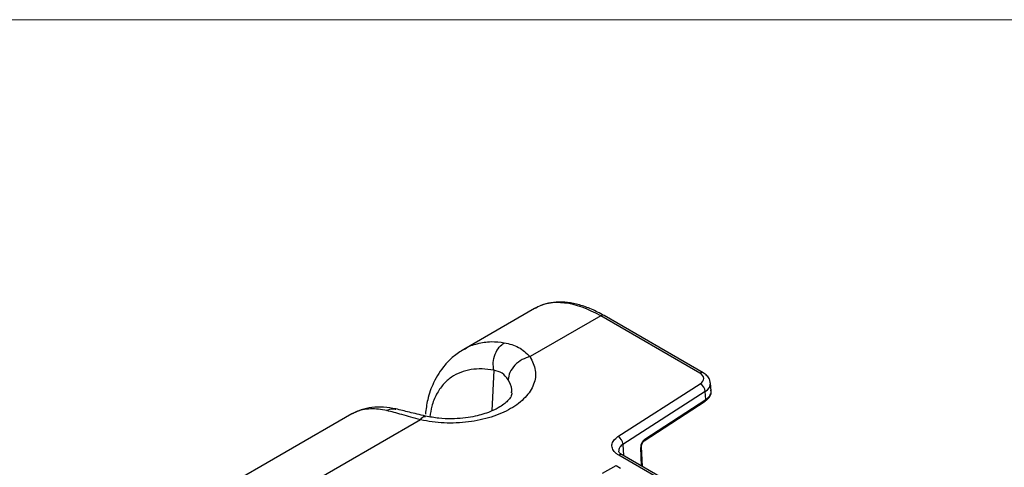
# Paper-space layout 'Sheet1' of a CAD drawing. Header units: millimetres. Extents: x -7 to 413, y -20 to 277.
# Tile 103 of 108: x 317 to 346, y 256 to 270. Entities that reach past the tile are written whole.
import ezdxf

# ---------------------------------------------------------------- set-up
doc = ezdxf.new("R2010")
doc.units = ezdxf.units.MM

psp = doc.layouts.new('Sheet1')

# ---------------------------------------------------------------- linework, layer by layer
at = {"color": 7, "linetype": 'Continuous', "lineweight": 18}
psp.add_line((405.879, 269.778), (-0.121, 269.778), dxfattribs=at)
at = {"color": 7, "linetype": 'Continuous', "lineweight": 25}
for p, q in [((331.997, 261.211), (329.895, 259.998)), ((333.956, 260.99), (331.863, 259.782)), ((336.894, 259.293), (333.956, 260.99)), ((336.994, 259.303), (334.056, 261)), ((337.23, 258.768), (337.21, 258.996)), ((334.469, 257.411), (336.909, 258.976)), ((337.057, 258.744), (334.617, 257.18)), ((337.077, 258.515), (337.057, 258.744)), ((335.248, 257.285), (337.058, 258.466)), ((335.268, 257.334), (337.077, 258.515)), ((326.58, 258.084), (301.328, 243.506)), ((328.611, 257.904), (303.296, 243.29)), ((335.195, 256.521), (335.168, 257.12)), ((341.85, 252.611), (334.494, 256.858)), ((341.95, 252.621), (334.594, 256.868)), ((334.011, 256.321), (334.41, 256.551)), ((334.41, 256.551), (334.544, 256.474))]:
    psp.add_line(p, q, dxfattribs=at)
at = {"color": 8, "linetype": 'Continuous', "lineweight": 25}
for p, q in [((330.785, 259.378), (330.732, 258.178)), ((334.617, 257.18), (334.63, 256.847)), ((335.166, 256.537), (335.142, 257.082))]:
    psp.add_line(p, q, dxfattribs=at)
for centre, radius, start, end in [((334.014, 260.913), 0.0965, 64.2851, 127.0258), ((336.952, 259.216), 0.0965, 64.2524, 127.0396), ((337.025, 258.507), 0.0531, 308.3709, 8.4314), ((335.215, 257.327), 0.0532, 308.5459, 8.4176), ((335.122, 257.123), 0.0466, 296.5283, 356.3543), ((334.552, 256.781), 0.0965, 64.2635, 127.0475)]:
    psp.add_arc(centre, radius, start, end, dxfattribs=at)
at = {"color": 7, "linetype": 'Continuous', "lineweight": 25}
for centre, start, end in [((336.762, 258.718), 4.9615, 60.2799), ((334.322, 257.154), 4.9617, 60.2797)]:
    psp.add_arc(centre, 0.297, start, end, dxfattribs=at)
at = {"color": 8, "linetype": 'Continuous', "lineweight": 25}
for centre, major_axis, ratio, start_param, end_param in [((334.097, 257.805), (-2.142, 3.381), 0.547992, 5.475347, 6.260664), ((336.61, 258.967), (0.6, 0.018), 0.576981, 5.534535, 6.336422)]:
    psp.add_ellipse(centre, major_axis=major_axis, ratio=ratio, start_param=start_param, end_param=end_param, dxfattribs=at)
at = {"color": 7, "linetype": 'Continuous', "lineweight": 25}
for centre, major_axis, ratio, start_param, end_param in [((336.61, 259.13), (0.401, 0), 0.575791, 5.551377, 7.067146), ((336.63, 258.742), (0.601, 0.013), 0.580789, 5.539728, 6.385691), ((335.276, 257.168), (0.084, 0.182), 0.574186, 0.742079, 2.304148)]:
    psp.add_ellipse(centre, major_axis=major_axis, ratio=ratio, start_param=start_param, end_param=end_param, dxfattribs=at)
for points, knots in [([(334.056, 261), (333.992, 261.035), (333.807, 261.138), (333.501, 261.268), (333.145, 261.369), (332.801, 261.411), (332.479, 261.39), (332.211, 261.325), (332.067, 261.243), (332.009, 261.21)], [0, 0, 0, 0, 0.085813, 0.249016, 0.412538, 0.575583, 0.737057, 0.895777, 1, 1, 1, 1]), ([(330.785, 259.378), (330.776, 259.454), (330.758, 259.611), (330.818, 259.859), (330.935, 260.073), (331.045, 260.156), (331.098, 260.196)], [0, 0, 0, 0, 0.24074, 0.500001, 0.759259, 1, 1, 1, 1]), ([(331.098, 260.196), (331.245, 260.161), (331.542, 260.089), (331.755, 259.885), (331.863, 259.782)], [0, 0, 0, 0, 0.493711, 1, 1, 1, 1]), ([(329.895, 259.998), (329.79, 259.93), (329.587, 259.798), (329.271, 259.479), (329, 259.058), (328.819, 258.553), (328.775, 258.222), (328.756, 258.077)], [0, 0, 0, 0, 0.170438, 0.327749, 0.602545, 0.826101, 1, 1, 1, 1]), ([(331.863, 259.782), (331.929, 259.647), (332.06, 259.379), (331.998, 258.956), (331.746, 258.562), (331.308, 258.225), (330.724, 257.972), (330.041, 257.827), (329.309, 257.79), (328.844, 257.866), (328.611, 257.904)], [0, 0, 0, 0, 0.125, 0.25, 0.375, 0.5, 0.625, 0.75, 0.875, 1, 1, 1, 1]), ([(331.863, 259.782), (331.783, 259.757), (331.618, 259.706), (331.401, 259.535), (331.248, 259.32), (331.221, 259.171), (331.209, 259.099)], [0, 0, 0, 0, 0.240773, 0.499999, 0.759228, 1, 1, 1, 1]), ([(331.209, 259.099), (331.155, 259.171), (331.046, 259.315), (330.872, 259.357), (330.785, 259.378)], [0, 0, 0, 0, 0.50067, 1, 1, 1, 1]), ([(337.202, 259.006), (337.198, 259.04), (337.187, 259.118), (337.111, 259.223), (337.033, 259.276), (336.994, 259.303)], [0, 0, 0, 0, 0.265535, 0.631308, 1, 1, 1, 1]), ([(331.324, 258.705), (331.318, 258.667), (331.306, 258.598), (331.218, 258.487), (331.094, 258.375), (330.9, 258.246), (330.605, 258.11), (330.239, 258.007), (329.862, 257.951), (329.521, 257.933), (329.142, 257.948), (328.89, 257.993), (328.759, 258.017)], [0, 0, 0, 0, 0.140265, 0.249608, 0.32548, 0.396243, 0.49823, 0.632266, 0.71172, 0.799456, 0.895531, 1, 1, 1, 1]), ([(337.058, 258.466), (337.082, 258.483), (337.146, 258.53), (337.212, 258.625), (337.242, 258.727), (337.224, 258.782), (337.219, 258.796)], [0, 0, 0, 0, 0.210391, 0.554933, 0.881843, 1, 1, 1, 1]), ([(327.885, 258.231), (327.762, 258.252), (327.514, 258.294), (327.167, 258.281), (326.847, 258.217), (326.669, 258.128), (326.58, 258.084)], [0, 0, 0, 0, 0.248862, 0.499179, 0.749809, 1, 1, 1, 1]), ([(328.611, 257.904), (328.421, 257.96), (328.045, 258.07), (327.754, 258.145), (327.611, 258.183)], [0, 0, 0, 0, 0.5060944, 1, 1, 1, 1]), ([(328.759, 258.017), (328.594, 258.057), (328.266, 258.137), (328.012, 258.2), (327.885, 258.231)], [0, 0, 0, 0, 0.499923, 1, 1, 1, 1]), ([(334.494, 256.858), (334.468, 256.875), (334.389, 256.925), (334.304, 257.03), (334.278, 257.166), (334.329, 257.302), (334.422, 257.375), (334.469, 257.411)], [0, 0, 0, 0, 0.111615, 0.333658, 0.555721, 0.777863, 1, 1, 1, 1]), ([(335.168, 257.12), (335.168, 257.129), (335.168, 257.145), (335.176, 257.18), (335.192, 257.217), (335.212, 257.25), (335.233, 257.274), (335.244, 257.282), (335.248, 257.285)], [0, 0, 0, 0, 0.15849, 0.326292, 0.509445, 0.699558, 0.864451, 1, 1, 1, 1]), ([(334.599, 256.867), (334.581, 256.877), (334.532, 256.906), (334.498, 256.951), (334.489, 256.968), (334.491, 256.977), (334.491, 256.978)], [0, 0, 0, 0, 0.2047813, 0.5318751, 0.9439063, 1, 1, 1, 1])]:
    psp.add_open_spline(points, degree=3, knots=knots, dxfattribs=at)
at = {"color": 8, "linetype": 'Continuous', "lineweight": 25}
for points, knots in [([(329.897, 259.994), (329.909, 260.002), (330.029, 260.088), (330.301, 260.177), (330.692, 260.248), (330.967, 260.213), (331.098, 260.196)], [0, 0, 0, 0, 0.034787, 0.355702, 0.692457, 1, 1, 1, 1]), ([(330.785, 259.378), (330.668, 259.395), (330.438, 259.428), (330.109, 259.406), (329.802, 259.327), (329.521, 259.179), (329.276, 258.963), (329.079, 258.673), (328.943, 258.351), (328.906, 258.103), (328.89, 257.996)], [0, 0, 0, 0, 0.127095, 0.250679, 0.37976, 0.506181, 0.63625, 0.767574, 0.899907, 1, 1, 1, 1]), ([(331.308, 258.706), (331.314, 258.739), (331.338, 258.872), (331.264, 259.001), (331.209, 259.099)], [0, 0, 0, 0, 0.248036, 1, 1, 1, 1]), ([(327.611, 258.183), (327.529, 258.197), (327.359, 258.228), (327.119, 258.235), (326.898, 258.209), (326.716, 258.157), (326.621, 258.103), (326.582, 258.081)], [0, 0, 0, 0, 0.201773, 0.416493, 0.64426, 0.853062, 1, 1, 1, 1]), ([(327.611, 258.183), (327.67, 258.21), (327.762, 258.254), (327.851, 258.228), (327.883, 258.219)], [0, 0, 0, 0, 0.636383, 1, 1, 1, 1]), ([(328.611, 257.904), (328.641, 257.945), (328.696, 258.018), (328.739, 258.01), (328.758, 258.006)], [0, 0, 0, 0, 0.561769, 1, 1, 1, 1]), ([(334.617, 257.18), (334.617, 257.18), (334.578, 257.157), (334.523, 257.101), (334.483, 257.029), (334.493, 256.988), (334.496, 256.979)], [0, 0, 0, 0, 0.000031, 0.437724, 0.875436, 1, 1, 1, 1])]:
    psp.add_open_spline(points, degree=3, knots=knots, dxfattribs=at)

doc.saveas('drawing.dxf')
